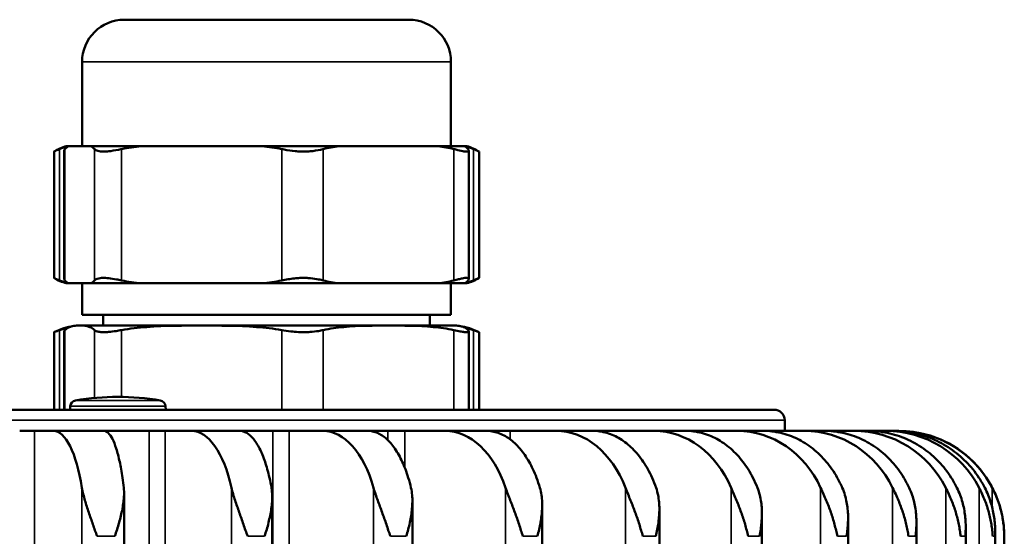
# Model space of a CAD drawing. Header units: millimetres. Extents: x 38 to 2514, y 38 to 1622.
# Tile 49 of 244: x 411 to 457, y 925 to 949. Entities that reach past the tile are written whole.
import ezdxf

# ---------------------------------------------------------------- set-up
doc = ezdxf.new("R2010")
doc.units = ezdxf.units.MM
doc.header["$LTSCALE"] = 7.692308
doc.layers.add('Visible (ISO)', color=7, linetype='Continuous', lineweight=50)
doc.layers.add('Visible Narrow (ISO)', color=7, linetype='Continuous', lineweight=35)

msp = doc.modelspace()

# ---------------------------------------------------------------- linework, layer by layer
at = {"layer": 'Visible (ISO)'}
for p, q in [((429.058, 949.443), (415.558, 949.443)), ((413.558, 943.443), (413.558, 947.443)), ((431.058, 943.443), (431.058, 947.443)), ((412.225, 943.188), (412.225, 937.197)), ((412.712, 943.247), (412.712, 937.139)), ((412.916, 943.443), (412.808, 943.443)), ((412.916, 943.443), (413.973, 943.443)), ((416.372, 943.443), (413.973, 943.443)), ((416.372, 943.443), (422.087, 943.443)), ((425.763, 943.443), (422.087, 943.443)), ((425.763, 943.443), (430.423, 943.443)), ((431.699, 943.443), (430.423, 943.443)), ((431.808, 943.443), (431.699, 943.443)), ((431.903, 943.247), (431.903, 937.139)), ((432.391, 943.188), (432.391, 937.197)), ((412.808, 936.943), (412.916, 936.943)), ((412.916, 936.943), (413.973, 936.943)), ((413.558, 936.943), (413.558, 935.443)), ((413.973, 936.943), (416.372, 936.943)), ((416.372, 936.943), (422.087, 936.943)), ((422.087, 936.943), (425.763, 936.943)), ((425.763, 936.943), (430.423, 936.943)), ((430.423, 936.943), (431.699, 936.943)), ((431.058, 936.943), (431.058, 935.443)), ((431.699, 936.943), (431.808, 936.943)), ((413.558, 935.443), (431.058, 935.443)), ((414.558, 934.943), (414.558, 935.443)), ((430.058, 934.943), (430.058, 935.443)), ((413.415, 934.943), (431.2, 934.943)), ((412.225, 934.623), (412.225, 930.943)), ((412.712, 934.67), (412.712, 930.943)), ((431.903, 934.67), (431.903, 930.943)), ((432.391, 934.623), (432.391, 930.943)), ((412.999, 931.113), (412.986, 930.943)), ((417.516, 931.113), (417.529, 930.943)), ((446.392, 930.943), (353.223, 930.943)), ((446.892, 930.453), (446.903, 929.943)), ((410.597, 929.943), (411.3, 929.943)), ((411.3, 929.943), (412.198, 929.943)), ((412.198, 929.943), (414.585, 929.943)), ((416.743, 929.943), (414.585, 929.943)), ((416.743, 929.943), (417.494, 929.943)), ((417.494, 929.943), (418.751, 929.943)), ((418.751, 929.943), (421.034, 929.943)), ((422.6, 929.943), (421.034, 929.943)), ((422.6, 929.943), (423.384, 929.943)), ((423.384, 929.943), (424.98, 929.943)), ((424.98, 929.943), (427.119, 929.943)), ((428.067, 929.943), (427.119, 929.943)), ((428.067, 929.943), (428.871, 929.943)), ((428.871, 929.943), (430.778, 929.943)), ((430.778, 929.943), (432.738, 929.943)), ((433.05, 929.943), (432.738, 929.943)), ((433.05, 929.943), (433.861, 929.943)), ((433.861, 929.943), (436.046, 929.943)), ((436.046, 929.943), (437.793, 929.943)), ((437.793, 929.943), (438.268, 929.943)), ((438.268, 929.943), (440.694, 929.943)), ((440.694, 929.943), (442.198, 929.943)), ((442.198, 929.943), (444.642, 929.943)), ((444.642, 929.943), (445.878, 929.943)), ((445.878, 929.943), (447.824, 929.943)), ((447.824, 929.943), (448.769, 929.943)), ((448.769, 929.943), (450.183, 929.943)), ((450.183, 929.943), (450.823, 929.943)), ((450.823, 929.943), (451.681, 929.943)), ((451.681, 929.943), (452.004, 929.943)), ((452.004, 929.943), (452.292, 929.943)), ((452.292, 929.943), (452.306, 929.943)), ((415.547, 926.959), (415.547, 808.995)), ((422.576, 926.795), (422.576, 775.343)), ((429.227, 926.606), (429.227, 775.343)), ((435.384, 926.434), (435.384, 775.343)), ((440.943, 926.233), (440.943, 775.343)), ((445.808, 926.002), (445.808, 775.343)), ((449.897, 925.811), (449.897, 775.343)), ((453.138, 925.517), (453.138, 775.343)), ((455.478, 925.314), (455.478, 775.343)), ((456.875, 925.143), (456.875, 775.343)), ((457.308, 772.993), (457.308, 924.943))]:
    msp.add_line(p, q, dxfattribs=at)
for centre, radius, start, end in [((415.558, 947.443), 2, 90, 180), ((429.058, 947.443), 2, 0, 90), ((413.307, 941.506), 2, 104.4482, 122.7488), ((431.309, 941.506), 2, 57.2512, 75.5518), ((413.307, 938.879), 2, 237.2512, 255.5518), ((431.309, 938.879), 2, 284.4482, 302.7488), ((413.581, 931.947), 3, 97.8875, 116.8667), ((413.581, 931.947), 3, 93.1557, 97.8875), ((431.035, 931.947), 3, 82.1125, 86.8443), ((431.035, 931.947), 3, 63.1333, 82.1125), ((415.258, 919.383), 12.17, 80.4993, 99.5007), ((413.298, 931.09), 0.3, 99.5007, 175.5), ((417.217, 931.09), 0.3, 4.5, 80.4993), ((446.392, 930.443), 0.5, 1.2, 90), ((452.306, 924.943), 5, 0, 90)]:
    msp.add_arc(centre, radius, start, end, dxfattribs=at)
for centre, major_axis, ratio, start_param, end_param in [((412.198, 924.94), (0.001, 5.003), 0.304538, 5.191752, 6.283237), ((418.75, 924.94), (0.001, 5.003), 0.426557, 5.191812, 6.283298), ((424.978, 924.94), (0.002, 5.003), 0.541278, 5.19191, 6.283395), ((430.776, 924.94), (0.003, 5.003), 0.646737, 5.192064, 6.28355), ((436.044, 924.94), (0.004, 5.003), 0.74113, 5.192318, 6.283804), ((440.692, 924.94), (0.006, 5.003), 0.822842, 5.192764, 6.28425), ((444.64, 924.94), (0.011, 5.003), 0.890474, 5.193646, 6.285132), ((447.821, 924.94), (0.022, 5.003), 0.94287, 5.195773, 6.287258), ((450.181, 924.94), (0.06, 5.003), 0.97913, 5.203511, 6.294997), ((451.679, 924.94), (0.895, 4.923), 0.998555, 5.371338, 6.462824), ((452.289, 924.94), (4.886, 1.103), 0.998815, 0.256924, 1.348409)]:
    msp.add_ellipse(centre, major_axis=major_axis, ratio=ratio, start_param=start_param, end_param=end_param, dxfattribs=at)
for points, knots in [([(412.225, 943.188), (412.225, 943.188), (412.225, 943.188), (412.225, 943.188), (412.229, 943.19), (412.244, 943.198), (412.259, 943.205), (412.323, 943.237), (412.389, 943.268), (412.482, 943.305), (412.487, 943.307), (412.493, 943.309)], [1.0995991, 1.0995991, 1.0995991, 1.0995991, 1.1013167, 1.1013167, 1.1183479, 1.1183479, 1.1443884, 1.1443884, 1.1968282, 1.1968282, 1.2000144, 1.2000144, 1.2000144, 1.2000144]), ([(412.712, 943.247), (412.712, 943.263), (412.721, 943.283), (412.739, 943.305), (412.741, 943.307), (412.743, 943.309)], [1.16617869, 1.16617869, 1.16617869, 1.16617869, 1.19682824, 1.19682824, 1.20001435, 1.20001435, 1.20001435, 1.20001435]), ([(414.146, 943.309), (414.154, 943.301), (414.162, 943.293), (414.213, 943.252), (414.277, 943.225), (414.401, 943.2), (414.444, 943.194), (414.523, 943.189), (414.558, 943.188), (414.635, 943.188), (414.676, 943.19), (414.784, 943.198), (414.853, 943.205), (415.073, 943.237), (415.233, 943.268), (415.411, 943.305), (415.422, 943.307), (415.432, 943.309)], [1.0003304, 1.0003304, 1.0003304, 1.0003304, 1.0123635, 1.0123635, 1.0626597, 1.0626597, 1.0851538, 1.0851538, 1.1013167, 1.1013167, 1.1183479, 1.1183479, 1.1443884, 1.1443884, 1.1968282, 1.1968282, 1.2000144, 1.2000144, 1.2000144, 1.2000144]), ([(423.027, 943.309), (423.067, 943.301), (423.107, 943.293), (423.316, 943.252), (423.491, 943.225), (423.748, 943.2), (423.828, 943.194), (423.964, 943.189), (424.02, 943.188), (424.136, 943.188), (424.194, 943.19), (424.34, 943.198), (424.426, 943.205), (424.677, 943.237), (424.832, 943.268), (424.98, 943.305), (424.988, 943.307), (424.997, 943.309)], [1.0003304, 1.0003304, 1.0003304, 1.0003304, 1.0123635, 1.0123635, 1.0626597, 1.0626597, 1.0851538, 1.0851538, 1.1013167, 1.1013167, 1.1183479, 1.1183479, 1.1443884, 1.1443884, 1.1968282, 1.1968282, 1.2000144, 1.2000144, 1.2000144, 1.2000144]), ([(431.189, 943.309), (431.221, 943.301), (431.252, 943.293), (431.41, 943.252), (431.521, 943.225), (431.655, 943.2), (431.692, 943.194), (431.748, 943.189), (431.77, 943.188), (431.809, 943.188), (431.826, 943.19), (431.864, 943.198), (431.88, 943.205), (431.911, 943.237), (431.907, 943.268), (431.876, 943.305), (431.875, 943.307), (431.873, 943.309)], [1.0003304, 1.0003304, 1.0003304, 1.0003304, 1.0123635, 1.0123635, 1.0626597, 1.0626597, 1.0851538, 1.0851538, 1.1013167, 1.1013167, 1.1183479, 1.1183479, 1.1443884, 1.1443884, 1.1968282, 1.1968282, 1.2000144, 1.2000144, 1.2000144, 1.2000144]), ([(432.123, 943.309), (432.144, 943.301), (432.164, 943.293), (432.26, 943.252), (432.318, 943.225), (432.368, 943.2), (432.379, 943.194), (432.389, 943.189), (432.391, 943.188), (432.391, 943.188)], [1.00033037, 1.00033037, 1.00033037, 1.00033037, 1.01236347, 1.01236347, 1.0626597, 1.0626597, 1.08515376, 1.08515376, 1.09959907, 1.09959907, 1.09959907, 1.09959907]), ([(412.493, 937.076), (412.448, 937.094), (412.408, 937.11), (412.374, 937.126), (412.319, 937.15), (412.278, 937.17), (412.253, 937.183), (412.241, 937.189), (412.233, 937.193), (412.228, 937.196), (412.226, 937.197), (412.225, 937.197), (412.225, 937.197)], [2.08773, 2.08773, 2.08773, 2.08773, 2.1149094, 2.1149094, 2.1149094, 2.159203, 2.159203, 2.159203, 2.1810617, 2.1810617, 2.1810617, 2.1930663, 2.1930663, 2.1930663, 2.1930663]), ([(412.743, 937.076), (412.727, 937.094), (412.717, 937.11), (412.714, 937.126), (412.713, 937.13), (412.712, 937.134), (412.712, 937.139)], [2.08772995, 2.08772995, 2.08772995, 2.08772995, 2.11490942, 2.11490942, 2.11490942, 2.12302258, 2.12302258, 2.12302258, 2.12302258]), ([(415.432, 937.076), (415.348, 937.094), (415.266, 937.11), (415.186, 937.126), (415.057, 937.15), (414.935, 937.17), (414.822, 937.183), (414.767, 937.189), (414.714, 937.193), (414.664, 937.196), (414.636, 937.197), (414.609, 937.197), (414.584, 937.197), (414.546, 937.197), (414.51, 937.196), (414.477, 937.193), (414.428, 937.19), (414.383, 937.183), (414.344, 937.174), (414.297, 937.163), (414.257, 937.149), (414.224, 937.133), (414.19, 937.116), (414.164, 937.096), (414.146, 937.076)], [2.08773, 2.08773, 2.08773, 2.08773, 2.1149094, 2.1149094, 2.1149094, 2.159203, 2.159203, 2.159203, 2.1810617, 2.1810617, 2.1810617, 2.1930663, 2.1930663, 2.1930663, 2.2107253, 2.2107253, 2.2107253, 2.2364585, 2.2364585, 2.2364585, 2.2673116, 2.2673116, 2.2673116, 2.2994351, 2.2994351, 2.2994351, 2.2994351]), ([(424.997, 937.076), (424.928, 937.094), (424.856, 937.11), (424.78, 937.126), (424.656, 937.15), (424.524, 937.17), (424.385, 937.183), (424.317, 937.189), (424.247, 937.193), (424.176, 937.196), (424.137, 937.197), (424.098, 937.197), (424.059, 937.197), (424.001, 937.197), (423.942, 937.196), (423.884, 937.193), (423.799, 937.19), (423.714, 937.183), (423.629, 937.174), (423.527, 937.163), (423.427, 937.149), (423.328, 937.133), (423.225, 937.116), (423.125, 937.096), (423.027, 937.076)], [2.08773, 2.08773, 2.08773, 2.08773, 2.1149094, 2.1149094, 2.1149094, 2.159203, 2.159203, 2.159203, 2.1810617, 2.1810617, 2.1810617, 2.1930663, 2.1930663, 2.1930663, 2.2107253, 2.2107253, 2.2107253, 2.2364585, 2.2364585, 2.2364585, 2.2673116, 2.2673116, 2.2673116, 2.2994351, 2.2994351, 2.2994351, 2.2994351]), ([(431.873, 937.076), (431.888, 937.094), (431.898, 937.11), (431.902, 937.126), (431.907, 937.15), (431.897, 937.17), (431.871, 937.183), (431.858, 937.189), (431.841, 937.193), (431.82, 937.196), (431.809, 937.197), (431.796, 937.197), (431.783, 937.197), (431.762, 937.197), (431.74, 937.196), (431.715, 937.193), (431.679, 937.19), (431.638, 937.183), (431.593, 937.174), (431.538, 937.163), (431.478, 937.149), (431.412, 937.133), (431.343, 937.116), (431.268, 937.096), (431.189, 937.076)], [2.08773, 2.08773, 2.08773, 2.08773, 2.1149094, 2.1149094, 2.1149094, 2.159203, 2.159203, 2.159203, 2.1810617, 2.1810617, 2.1810617, 2.1930663, 2.1930663, 2.1930663, 2.2107253, 2.2107253, 2.2107253, 2.2364585, 2.2364585, 2.2364585, 2.2673116, 2.2673116, 2.2673116, 2.2994351, 2.2994351, 2.2994351, 2.2994351]), ([(432.391, 937.197), (432.391, 937.197), (432.388, 937.196), (432.383, 937.193), (432.375, 937.19), (432.362, 937.183), (432.344, 937.174), (432.323, 937.163), (432.293, 937.149), (432.257, 937.133), (432.22, 937.116), (432.175, 937.096), (432.123, 937.076)], [2.1930663, 2.1930663, 2.1930663, 2.1930663, 2.2107253, 2.2107253, 2.2107253, 2.2364585, 2.2364585, 2.2364585, 2.2673116, 2.2673116, 2.2673116, 2.2994351, 2.2994351, 2.2994351, 2.2994351]), ([(412.493, 934.723), (412.446, 934.707), (412.405, 934.692), (412.315, 934.659), (412.275, 934.644), (412.236, 934.628), (412.227, 934.624), (412.225, 934.623), (412.225, 934.623), (412.225, 934.623)], [-0.62188043, -0.62188043, -0.62188043, -0.62188043, -0.60000789, -0.60000789, -0.56631457, -0.56631457, -0.54432289, -0.54432289, -0.54135523, -0.54135523, -0.54135523, -0.54135523]), ([(412.743, 934.723), (412.726, 934.707), (412.717, 934.692), (412.713, 934.676), (412.712, 934.673), (412.712, 934.67)], [-0.62188043, -0.62188043, -0.62188043, -0.62188043, -0.60000789, -0.60000789, -0.59484208, -0.59484208, -0.59484208, -0.59484208]), ([(414.146, 934.723), (414.074, 934.792), (414, 934.837), (413.762, 934.932), (413.596, 934.935), (413.444, 934.935), (413.293, 934.935), (413.127, 934.932), (412.889, 934.837), (412.815, 934.792), (412.743, 934.723)], [-0.3802648, -0.3802648, -0.3802648, -0.3802648, -0.2612047, -0.2612047, 0, 0, 0, 0.2612047, 0.2612047, 0.3802648, 0.3802648, 0.3802648, 0.3802648]), ([(414.146, 934.723), (414.172, 934.698), (414.213, 934.676), (414.318, 934.645), (414.376, 934.635), (414.494, 934.625), (414.549, 934.623), (414.672, 934.624), (414.741, 934.628), (414.925, 934.644), (415.046, 934.659), (415.258, 934.692), (415.344, 934.707), (415.432, 934.723)], [0.4612799, 0.4612799, 0.4612799, 0.4612799, 0.4952089, 0.4952089, 0.5234498, 0.5234498, 0.5443229, 0.5443229, 0.5663146, 0.5663146, 0.6000079, 0.6000079, 0.6218804, 0.6218804, 0.6218804, 0.6218804]), ([(423.027, 934.723), (422.638, 934.792), (422.237, 934.837), (420.947, 934.932), (420.048, 934.935), (419.23, 934.935), (418.411, 934.935), (417.512, 934.932), (416.222, 934.837), (415.821, 934.792), (415.432, 934.723)], [-0.3802648, -0.3802648, -0.3802648, -0.3802648, -0.2612047, -0.2612047, 0, 0, 0, 0.2612047, 0.2612047, 0.3802648, 0.3802648, 0.3802648, 0.3802648]), ([(423.027, 934.723), (423.165, 934.698), (423.309, 934.676), (423.578, 934.645), (423.702, 934.635), (423.916, 934.625), (424.007, 934.623), (424.191, 934.624), (424.284, 934.628), (424.513, 934.644), (424.645, 934.659), (424.849, 934.692), (424.925, 934.707), (424.997, 934.723)], [0.4612799, 0.4612799, 0.4612799, 0.4612799, 0.4952089, 0.4952089, 0.5234498, 0.5234498, 0.5443229, 0.5443229, 0.5663146, 0.5663146, 0.6000079, 0.6000079, 0.6218804, 0.6218804, 0.6218804, 0.6218804]), ([(431.189, 934.723), (430.871, 934.792), (430.544, 934.837), (429.493, 934.932), (428.76, 934.935), (428.093, 934.935), (427.426, 934.935), (426.693, 934.932), (425.641, 934.837), (425.314, 934.792), (424.997, 934.723)], [-0.3802648, -0.3802648, -0.3802648, -0.3802648, -0.2612047, -0.2612047, 0, 0, 0, 0.2612047, 0.2612047, 0.3802648, 0.3802648, 0.3802648, 0.3802648]), ([(431.873, 934.723), (431.889, 934.707), (431.899, 934.692), (431.907, 934.659), (431.896, 934.644), (431.851, 934.628), (431.827, 934.624), (431.766, 934.623), (431.73, 934.625), (431.634, 934.635), (431.568, 934.645), (431.403, 934.676), (431.301, 934.698), (431.189, 934.723)], [-0.6218804, -0.6218804, -0.6218804, -0.6218804, -0.6000079, -0.6000079, -0.5663146, -0.5663146, -0.5443229, -0.5443229, -0.5234498, -0.5234498, -0.4952089, -0.4952089, -0.4612799, -0.4612799, -0.4612799, -0.4612799]), ([(431.447, 934.92), (431.515, 934.911), (431.584, 934.894), (431.727, 934.837), (431.801, 934.792), (431.873, 934.723)], [0.1519288, 0.1519288, 0.1519288, 0.1519288, 0.2612047, 0.2612047, 0.3802648, 0.3802648, 0.3802648, 0.3802648]), ([(432.391, 934.623), (432.391, 934.623), (432.386, 934.625), (432.362, 934.635), (432.336, 934.645), (432.256, 934.676), (432.196, 934.698), (432.123, 934.723)], [-0.54135523, -0.54135523, -0.54135523, -0.54135523, -0.52344977, -0.52344977, -0.49520886, -0.49520886, -0.46127986, -0.46127986, -0.46127986, -0.46127986]), ([(414.585, 929.943), (414.651, 929.943), (414.723, 929.912), (414.864, 929.781), (414.933, 929.68), (415.055, 929.443), (415.119, 929.286), (415.238, 928.912), (415.294, 928.695), (415.387, 928.259), (415.433, 927.999), (415.495, 927.566), (415.515, 927.406), (415.533, 927.247)], [-0.7413344, -0.7413344, -0.7413344, -0.7413344, -0.6484803, -0.6484803, -0.5556262, -0.5556262, -0.4629019, -0.4629019, -0.3701777, -0.3701777, -0.2775841, -0.2775841, -0.2268131, -0.2268131, -0.2268131, -0.2268131]), ([(421.034, 929.943), (421.139, 929.943), (421.253, 929.912), (421.478, 929.781), (421.587, 929.68), (421.781, 929.443), (421.883, 929.286), (422.073, 928.912), (422.161, 928.695), (422.309, 928.259), (422.383, 927.999), (422.481, 927.566), (422.513, 927.406), (422.541, 927.247)], [-0.7413344, -0.7413344, -0.7413344, -0.7413344, -0.6484803, -0.6484803, -0.5556262, -0.5556262, -0.4629019, -0.4629019, -0.3701777, -0.3701777, -0.2775841, -0.2775841, -0.2268131, -0.2268131, -0.2268131, -0.2268131]), ([(427.119, 929.943), (427.261, 929.943), (427.417, 929.912), (427.72, 929.781), (427.869, 929.68), (428.131, 929.443), (428.269, 929.286), (428.526, 928.912), (428.646, 928.695), (428.846, 928.259), (428.946, 927.999), (429.079, 927.566), (429.122, 927.406), (429.16, 927.247)], [-0.7413344, -0.7413344, -0.7413344, -0.7413344, -0.6484803, -0.6484803, -0.5556262, -0.5556262, -0.4629019, -0.4629019, -0.3701777, -0.3701777, -0.2775841, -0.2775841, -0.2268131, -0.2268131, -0.2268131, -0.2268131]), ([(432.738, 929.943), (432.915, 929.943), (433.108, 929.912), (433.485, 929.781), (433.67, 929.68), (433.997, 929.443), (434.168, 929.286), (434.488, 928.912), (434.637, 928.695), (434.886, 928.259), (435.01, 927.999), (435.176, 927.566), (435.229, 927.406), (435.277, 927.247)], [-0.7413344, -0.7413344, -0.7413344, -0.7413344, -0.6484803, -0.6484803, -0.5556262, -0.5556262, -0.4629019, -0.4629019, -0.3701777, -0.3701777, -0.2775841, -0.2775841, -0.2268131, -0.2268131, -0.2268131, -0.2268131]), ([(437.793, 929.943), (438.001, 929.943), (438.229, 929.912), (438.674, 929.781), (438.893, 929.68), (439.277, 929.443), (439.479, 929.286), (439.857, 928.912), (440.032, 928.695), (440.326, 928.259), (440.472, 927.999), (440.668, 927.566), (440.731, 927.406), (440.787, 927.247)], [-0.7413344, -0.7413344, -0.7413344, -0.7413344, -0.6484803, -0.6484803, -0.5556262, -0.5556262, -0.4629019, -0.4629019, -0.3701777, -0.3701777, -0.2775841, -0.2775841, -0.2268131, -0.2268131, -0.2268131, -0.2268131]), ([(442.198, 929.943), (442.434, 929.943), (442.693, 929.912), (443.198, 929.781), (443.446, 929.68), (443.883, 929.443), (444.112, 929.286), (444.54, 928.912), (444.739, 928.695), (445.073, 928.259), (445.239, 927.999), (445.46, 927.566), (445.532, 927.406), (445.595, 927.247)], [-0.7413344, -0.7413344, -0.7413344, -0.7413344, -0.6484803, -0.6484803, -0.5556262, -0.5556262, -0.4629019, -0.4629019, -0.3701777, -0.3701777, -0.2775841, -0.2775841, -0.2268131, -0.2268131, -0.2268131, -0.2268131]), ([(445.878, 929.943), (446.138, 929.943), (446.423, 929.912), (446.98, 929.781), (447.253, 929.68), (447.734, 929.443), (447.986, 929.286), (448.458, 928.912), (448.677, 928.695), (449.045, 928.259), (449.228, 927.999), (449.472, 927.566), (449.551, 927.406), (449.621, 927.247)], [-0.7413344, -0.7413344, -0.7413344, -0.7413344, -0.6484803, -0.6484803, -0.5556262, -0.5556262, -0.4629019, -0.4629019, -0.3701777, -0.3701777, -0.2775841, -0.2775841, -0.2268131, -0.2268131, -0.2268131, -0.2268131]), ([(448.769, 929.943), (449.049, 929.943), (449.355, 929.912), (449.954, 929.781), (450.247, 929.68), (450.765, 929.443), (451.036, 929.286), (451.544, 928.912), (451.779, 928.695), (452.175, 928.259), (452.371, 927.999), (452.634, 927.566), (452.718, 927.406), (452.794, 927.247)], [-0.7413344, -0.7413344, -0.7413344, -0.7413344, -0.6484803, -0.6484803, -0.5556262, -0.5556262, -0.4629019, -0.4629019, -0.3701777, -0.3701777, -0.2775841, -0.2775841, -0.2268131, -0.2268131, -0.2268131, -0.2268131]), ([(450.823, 929.943), (451.118, 929.943), (451.44, 929.912), (452.071, 929.781), (452.379, 929.68), (452.924, 929.443), (453.21, 929.286), (453.744, 928.912), (453.992, 928.695), (454.409, 928.259), (454.615, 927.999), (454.891, 927.566), (454.981, 927.406), (455.06, 927.247)], [-0.7413344, -0.7413344, -0.7413344, -0.7413344, -0.6484803, -0.6484803, -0.5556262, -0.5556262, -0.4629019, -0.4629019, -0.3701777, -0.3701777, -0.2775841, -0.2775841, -0.2268131, -0.2268131, -0.2268131, -0.2268131]), ([(452.004, 929.943), (452.308, 929.943), (452.641, 929.912), (453.293, 929.781), (453.612, 929.68), (454.174, 929.443), (454.47, 929.286), (455.022, 928.912), (455.278, 928.695), (455.708, 928.259), (455.922, 927.999), (456.207, 927.566), (456.299, 927.406), (456.381, 927.247)], [-0.7413344, -0.7413344, -0.7413344, -0.7413344, -0.6484803, -0.6484803, -0.5556262, -0.5556262, -0.4629019, -0.4629019, -0.3701777, -0.3701777, -0.2775841, -0.2775841, -0.2268131, -0.2268131, -0.2268131, -0.2268131])]:
    msp.add_open_spline(points, degree=3, knots=knots, dxfattribs=at)
for points in [[(412.876, 943.421), (412.745, 943.395), (412.617, 943.359), (412.493, 943.309)], [(412.916, 943.443), (412.857, 943.415), (412.799, 943.373), (412.743, 943.309)], [(414.146, 943.309), (414.09, 943.373), (414.032, 943.415), (413.973, 943.443)], [(416.372, 943.443), (416.051, 943.415), (415.735, 943.373), (415.432, 943.309)], [(423.027, 943.309), (422.724, 943.373), (422.408, 943.415), (422.087, 943.443)], [(425.763, 943.443), (425.502, 943.415), (425.244, 943.373), (424.997, 943.309)], [(431.189, 943.309), (430.941, 943.373), (430.684, 943.415), (430.423, 943.443)], [(431.699, 943.443), (431.758, 943.415), (431.817, 943.373), (431.873, 943.309)], [(432.123, 943.309), (431.998, 943.359), (431.87, 943.395), (431.74, 943.421)], [(412.493, 937.076), (412.617, 937.027), (412.745, 936.991), (412.876, 936.964)], [(412.743, 937.076), (412.799, 937.012), (412.857, 936.97), (412.916, 936.943)], [(413.973, 936.943), (414.032, 936.97), (414.09, 937.012), (414.146, 937.076)], [(415.432, 937.076), (415.735, 937.012), (416.051, 936.97), (416.372, 936.943)], [(422.087, 936.943), (422.408, 936.97), (422.724, 937.012), (423.027, 937.076)], [(424.997, 937.076), (425.244, 937.012), (425.502, 936.97), (425.763, 936.943)], [(430.423, 936.943), (430.684, 936.97), (430.941, 937.012), (431.189, 937.076)], [(431.873, 937.076), (431.817, 937.012), (431.758, 936.97), (431.699, 936.943)], [(431.74, 936.964), (431.87, 936.991), (431.998, 937.027), (432.123, 937.076)], [(412.876, 934.824), (412.746, 934.798), (412.618, 934.765), (412.493, 934.723)], [(432.123, 934.723), (431.997, 934.765), (431.869, 934.798), (431.74, 934.824)], [(414.272, 924.943), (414.24, 925.038), (414.161, 925.222), (414.073, 925.51), (413.971, 925.794), (413.874, 926.077), (413.78, 926.358), (413.691, 926.642), (413.611, 926.934), (413.566, 927.142), (413.55, 927.247)], [(415.533, 927.247), (415.546, 927.13), (415.552, 926.897), (415.523, 926.564), (415.47, 926.237), (415.4, 925.914), (415.313, 925.592), (415.225, 925.266), (415.143, 925.052), (415.106, 924.943)], [(421.413, 924.943), (421.382, 925.038), (421.305, 925.222), (421.217, 925.51), (421.114, 925.794), (421.013, 926.077), (420.913, 926.358), (420.815, 926.642), (420.723, 926.934), (420.667, 927.142), (420.644, 927.247)], [(422.541, 927.247), (422.562, 927.13), (422.582, 926.897), (422.572, 926.564), (422.535, 926.237), (422.478, 925.914), (422.402, 925.592), (422.323, 925.266), (422.245, 925.052), (422.21, 924.943)], [(428.183, 924.943), (428.154, 925.038), (428.081, 925.222), (427.995, 925.51), (427.893, 925.794), (427.79, 926.077), (427.685, 926.358), (427.581, 926.642), (427.478, 926.934), (427.412, 927.142), (427.382, 927.247)], [(429.16, 927.247), (429.188, 927.13), (429.222, 926.897), (429.231, 926.564), (429.211, 926.237), (429.168, 925.914), (429.104, 925.592), (429.035, 925.266), (428.963, 925.052), (428.931, 924.943)], [(434.468, 924.943), (434.441, 925.038), (434.373, 925.222), (434.291, 925.51), (434.191, 925.794), (434.088, 926.077), (433.981, 926.358), (433.871, 926.642), (433.759, 926.934), (433.683, 927.142), (433.648, 927.247)], [(435.277, 927.247), (435.312, 927.13), (435.36, 926.897), (435.387, 926.564), (435.383, 926.237), (435.356, 925.914), (435.306, 925.592), (435.247, 925.266), (435.183, 925.052), (435.153, 924.943)], [(440.16, 924.943), (440.136, 925.038), (440.074, 925.222), (439.997, 925.51), (439.901, 925.794), (439.799, 926.077), (439.691, 926.358), (439.578, 926.642), (439.459, 926.934), (439.375, 927.142), (439.335, 927.247)], [(440.787, 927.247), (440.828, 927.13), (440.889, 926.897), (440.934, 926.564), (440.947, 926.237), (440.935, 925.914), (440.9, 925.592), (440.852, 925.266), (440.797, 925.052), (440.77, 924.943)], [(445.161, 924.943), (445.141, 925.038), (445.086, 925.222), (445.015, 925.51), (444.924, 925.794), (444.826, 926.077), (444.72, 926.358), (444.604, 926.642), (444.481, 926.934), (444.391, 927.142), (444.346, 927.247)], [(445.595, 927.247), (445.642, 927.13), (445.715, 926.897), (445.777, 926.564), (445.807, 926.237), (445.811, 925.914), (445.79, 925.592), (445.756, 925.266), (445.71, 925.052), (445.687, 924.943)], [(449.387, 924.943), (449.37, 925.038), (449.323, 925.222), (449.259, 925.51), (449.176, 925.794), (449.083, 926.077), (448.979, 926.358), (448.865, 926.642), (448.738, 926.934), (448.643, 927.142), (448.594, 927.247)], [(449.621, 927.247), (449.672, 927.13), (449.755, 926.897), (449.834, 926.564), (449.88, 926.237), (449.9, 925.914), (449.894, 925.592), (449.873, 925.266), (449.837, 925.052), (449.819, 924.943)], [(452.764, 924.943), (452.751, 925.038), (452.713, 925.222), (452.658, 925.51), (452.583, 925.794), (452.497, 926.077), (452.398, 926.358), (452.285, 926.642), (452.158, 926.934), (452.06, 927.142), (452.008, 927.247)], [(452.794, 927.247), (452.849, 927.13), (452.941, 926.897), (453.035, 926.564), (453.097, 926.237), (453.131, 925.914), (453.142, 925.592), (453.133, 925.266), (453.108, 925.052), (453.094, 924.943)], [(455.235, 924.943), (455.226, 925.038), (455.198, 925.222), (455.152, 925.51), (455.087, 925.794), (455.009, 926.077), (454.916, 926.358), (454.808, 926.642), (454.682, 926.934), (454.582, 927.142), (454.529, 927.247)], [(455.06, 927.247), (455.118, 927.13), (455.218, 926.897), (455.325, 926.564), (455.401, 926.237), (455.451, 925.914), (455.476, 925.592), (455.481, 925.266), (455.468, 925.052), (455.459, 924.943)], [(456.758, 924.943), (456.753, 925.038), (456.735, 925.222), (456.699, 925.51), (456.646, 925.794), (456.577, 926.077), (456.492, 926.358), (456.39, 926.642), (456.268, 926.934), (456.168, 927.142), (456.113, 927.247)], [(456.381, 927.247), (456.441, 927.13), (456.547, 926.897), (456.665, 926.564), (456.754, 926.237), (456.818, 925.914), (456.858, 925.592), (456.877, 925.266), (456.875, 925.052), (456.871, 924.943)], [(457.306, 924.943), (457.305, 925.038), (457.298, 925.222), (457.273, 925.51), (457.231, 925.794), (457.173, 926.077), (457.098, 926.358), (457.004, 926.642), (456.887, 926.934), (456.789, 927.142), (456.734, 927.247)]]:
    msp.add_open_spline(points, degree=3, dxfattribs=at)
at = {"layer": 'Visible Narrow (ISO)'}
for p, q in [((431.058, 947.443), (413.558, 947.443)), ((412.493, 943.309), (412.493, 937.076)), ((412.743, 943.309), (412.743, 937.076)), ((414.146, 943.309), (414.146, 937.076)), ((415.432, 943.309), (415.432, 937.076)), ((423.027, 943.309), (423.027, 937.076)), ((424.997, 943.309), (424.997, 937.076)), ((431.189, 943.309), (431.189, 937.076)), ((432.123, 943.309), (432.123, 937.076)), ((412.493, 934.723), (412.493, 930.943)), ((412.743, 934.723), (412.743, 930.943)), ((414.146, 934.723), (414.146, 931.502)), ((415.432, 934.723), (415.432, 931.551)), ((423.027, 934.723), (423.027, 930.943)), ((424.997, 934.723), (424.997, 930.943)), ((431.189, 934.723), (431.189, 930.943)), ((432.123, 934.723), (432.123, 930.943)), ((417.516, 931.113), (412.999, 931.113)), ((417.266, 931.386), (413.249, 931.386)), ((446.892, 930.453), (352.723, 930.453)), ((411.3, 929.943), (411.3, 817.406)), ((416.743, 929.943), (416.743, 906.843)), ((417.494, 929.943), (417.494, 775.343)), ((422.6, 929.943), (422.6, 906.843)), ((423.384, 929.943), (423.384, 775.343)), ((428.067, 929.943), (428.067, 929.499)), ((428.871, 929.943), (428.871, 928.182)), ((433.05, 929.943), (433.05, 929.913)), ((433.861, 929.943), (433.861, 929.541)), ((438.268, 929.943), (438.268, 929.893)), ((413.55, 927.247), (413.55, 814.444)), ((420.644, 927.247), (420.644, 775.343)), ((427.382, 927.247), (427.382, 775.343)), ((433.648, 927.247), (433.648, 775.343)), ((439.335, 927.247), (439.335, 775.343)), ((444.346, 927.247), (444.346, 775.343)), ((448.594, 927.247), (448.594, 775.343)), ((452.008, 927.247), (452.008, 775.343)), ((454.529, 927.247), (454.529, 775.343)), ((456.113, 927.247), (456.113, 775.343)), ((456.734, 927.247), (456.734, 926.303)), ((415.106, 924.943), (414.272, 924.943)), ((422.21, 924.943), (421.413, 924.943)), ((428.067, 925.279), (428.067, 925.278)), ((428.931, 924.943), (428.183, 924.943)), ((435.153, 924.943), (434.468, 924.943)), ((440.77, 924.943), (440.16, 924.943)), ((445.687, 924.943), (445.161, 924.943)), ((449.819, 924.943), (449.387, 924.943)), ((453.094, 924.943), (452.764, 924.943)), ((455.459, 924.943), (455.235, 924.943)), ((456.871, 924.943), (456.758, 924.943)), ((457.308, 924.943), (457.306, 924.943))]:
    msp.add_line(p, q, dxfattribs=at)

doc.saveas('drawing.dxf')
